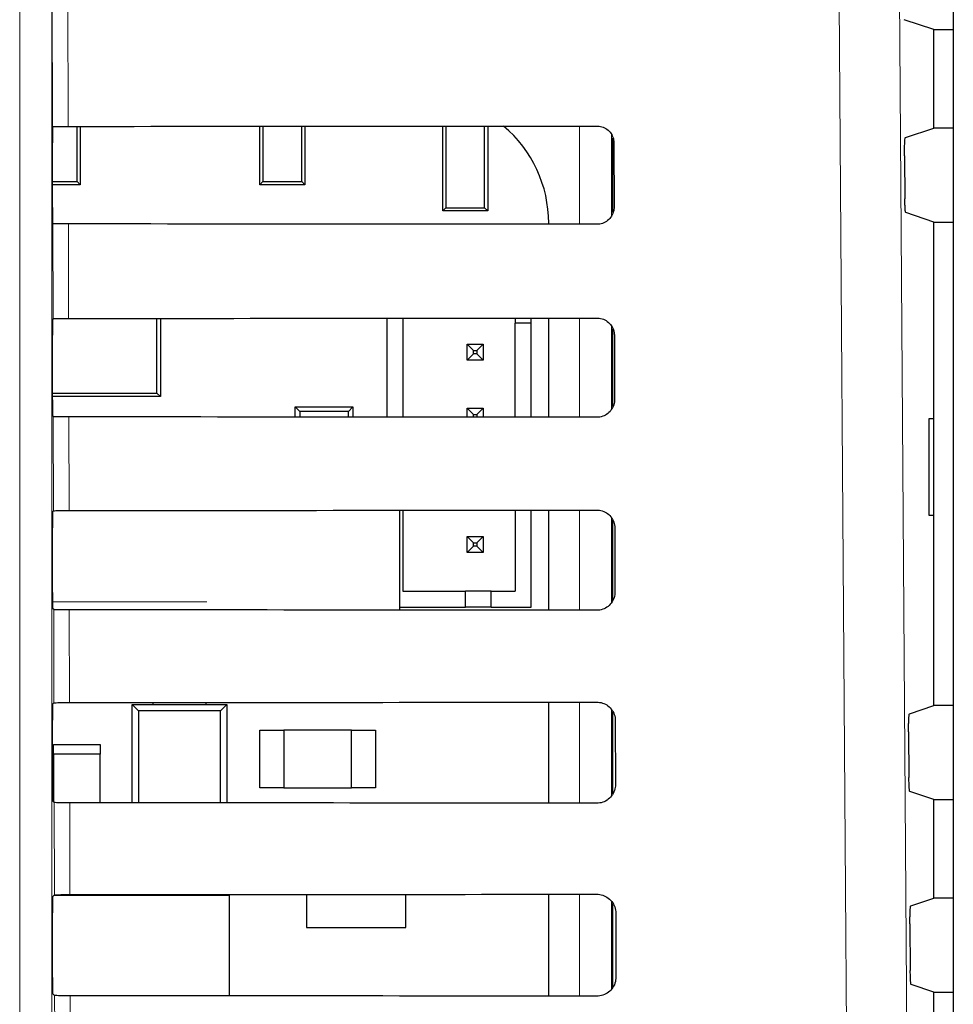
# Model space of a CAD drawing. Header units: millimetres. Extents: x 5 to 418, y 2 to 292.
# Tile 29 of 67: x 84 to 94, y 202 to 213. Entities that reach past the tile are written whole.
import ezdxf

# ---------------------------------------------------------------- set-up
doc = ezdxf.new("R2010")
doc.units = ezdxf.units.MM

msp = doc.modelspace()

# ---------------------------------------------------------------- linework, layer by layer
at = {"color": 7, "linetype": 'Continuous', "lineweight": 18}
for p, q in [((83.9616, 190.6669), (83.9616, 218.5563)), ((84.2949, 218.5563), (84.2949, 190.6669)), ((84.3035, 211.4257), (84.2972, 214.1569)), ((84.4583, 214.179), (84.4648, 211.4286)), ((89.7746, 210.4112), (89.7746, 211.4324)), ((90.1078, 211.3425), (90.1078, 210.499)), ((84.3082, 209.4304), (84.3059, 210.4179)), ((84.4671, 210.415), (84.4694, 209.4333)), ((89.7746, 208.4065), (89.7746, 209.4371)), ((90.1078, 209.3505), (90.1078, 208.4912)), ((84.3129, 207.4351), (84.3106, 208.4132)), ((84.4718, 208.4103), (84.4741, 207.438)), ((89.7746, 206.4018), (89.7746, 207.4418)), ((90.1078, 207.3587), (90.1078, 206.4835)), ((84.3013, 206.4886), (85.9063, 206.4886)), ((84.3175, 205.4398), (84.3153, 206.4085)), ((84.4765, 206.4056), (84.4787, 205.4426)), ((89.7746, 204.3971), (89.7746, 205.4464)), ((90.1078, 205.367), (90.1078, 204.4758)), ((84.3222, 203.4444), (84.32, 204.4038)), ((84.4812, 204.4009), (84.4834, 203.4473)), ((89.7746, 202.3924), (89.7746, 203.4511)), ((90.1078, 203.3754), (90.1078, 202.4683)), ((84.3269, 201.4491), (84.3246, 202.3991)), ((84.4859, 202.3963), (84.4881, 201.452))]:
    msp.add_line(p, q, dxfattribs=at)
at = {"color": 7, "linetype": 'Continuous', "lineweight": 25}
for p, q in [((93.657, 218.1458), (93.657, 148.7099)), ((93.4558, 212.4346), (93.1483, 212.5371)), ((93.4558, 211.4114), (93.4558, 212.4346)), ((93.4558, 212.4346), (93.657, 212.4346)), ((84.3035, 211.4257), (84.3037, 211.4259)), ((84.5568, 210.8553), (84.5568, 211.4287)), ((84.5891, 211.4287), (84.5891, 210.823)), ((86.4558, 210.823), (86.4558, 211.4299)), ((86.4881, 211.4299), (86.4881, 210.8553)), ((86.8902, 210.8553), (86.8902, 211.4302)), ((86.9225, 211.4302), (86.9225, 210.823)), ((88.3558, 210.5497), (88.3558, 211.4313)), ((88.3881, 211.4313), (88.3881, 210.582)), ((88.7902, 210.582), (88.7902, 211.4316)), ((88.8225, 211.4316), (88.8225, 210.5497)), ((93.1593, 211.3126), (93.4558, 211.4114)), ((93.657, 211.4114), (93.4558, 211.4114)), ((84.3008, 210.5868), (84.3008, 211.2592)), ((90.1225, 210.5332), (90.1225, 211.3071)), ((90.1326, 211.2563), (90.1342, 210.5897)), ((93.1507, 211.1238), (93.1539, 210.6769)), ((84.3008, 210.8553), (84.5568, 210.8553)), ((84.5568, 210.8553), (84.5891, 210.823)), ((86.4558, 210.823), (86.4881, 210.8553)), ((86.4881, 210.8553), (86.8902, 210.8553)), ((86.8902, 210.8553), (86.9225, 210.823)), ((84.5891, 210.823), (84.3008, 210.823)), ((86.9225, 210.823), (86.4558, 210.823)), ((88.3558, 210.5497), (88.3881, 210.582)), ((88.8225, 210.5497), (88.3558, 210.5497)), ((88.3881, 210.582), (88.7902, 210.582)), ((88.7902, 210.582), (88.8225, 210.5497)), ((93.4558, 210.4346), (93.1624, 210.5324)), ((84.3059, 210.4179), (84.3036, 210.4201)), ((89.4552, 210.4115), (89.4552, 210.423)), ((93.4558, 205.4114), (93.4558, 210.4346)), ((93.4558, 210.4346), (93.657, 210.4346)), ((84.3036, 209.4259), (84.3082, 209.4304)), ((85.3872, 208.6583), (85.3872, 209.4339)), ((85.4225, 209.4339), (85.4225, 208.623)), ((87.7748, 209.4355), (87.7748, 208.4081)), ((87.9414, 209.4356), (87.9414, 208.408)), ((89.1081, 209.4365), (89.1081, 209.3837)), ((89.2748, 209.3837), (89.2748, 209.4367)), ((89.4552, 208.4068), (89.4552, 209.4368)), ((89.2748, 209.3837), (89.1081, 209.3837)), ((89.1081, 208.4071), (89.1081, 209.3837)), ((89.2748, 208.4069), (89.2748, 209.3837)), ((90.1225, 208.518), (90.1225, 209.3251)), ((84.3008, 208.5868), (84.3008, 209.2592)), ((90.1373, 209.2563), (90.1389, 208.5897)), ((88.6081, 209.1671), (88.6748, 209.1004)), ((88.6081, 209.1671), (88.7748, 209.1671)), ((88.6081, 209.0004), (88.6081, 209.1671)), ((88.6748, 209.0671), (88.6748, 209.1004)), ((88.6748, 209.1004), (88.7081, 209.1004)), ((88.7748, 209.1671), (88.7081, 209.1004)), ((88.7081, 209.1004), (88.7081, 209.0671)), ((88.7748, 209.1671), (88.7748, 209.0004)), ((88.6081, 209.0004), (88.6748, 209.0671)), ((88.7748, 209.0004), (88.6081, 209.0004)), ((88.7081, 209.0671), (88.6748, 209.0671)), ((88.7748, 209.0004), (88.7081, 209.0671)), ((84.3008, 208.6583), (85.3872, 208.6583)), ((85.4225, 208.623), (84.3008, 208.623)), ((85.4225, 208.623), (85.3872, 208.6583)), ((86.8695, 208.4677), (86.8225, 208.5147)), ((86.8225, 208.5147), (87.4225, 208.5147)), ((86.8225, 208.4088), (86.8225, 208.5147)), ((87.4225, 208.5147), (87.3755, 208.4677)), ((87.4225, 208.5147), (87.4225, 208.4084)), ((88.6081, 208.5004), (88.6748, 208.4337)), ((88.6081, 208.5004), (88.7748, 208.5004)), ((88.6081, 208.4075), (88.6081, 208.5004)), ((88.7748, 208.5004), (88.7081, 208.4337)), ((88.7748, 208.5004), (88.7748, 208.4073)), ((84.3106, 208.4132), (84.3036, 208.4201)), ((87.3755, 208.4677), (86.8695, 208.4677)), ((86.8695, 208.4677), (86.8695, 208.4088)), ((87.3755, 208.4084), (87.3755, 208.4677)), ((88.6748, 208.4337), (88.7081, 208.4337)), ((88.6748, 208.4074), (88.6748, 208.4337)), ((88.7081, 208.4337), (88.7081, 208.4074)), ((93.4541, 208.3897), (93.4034, 208.3906)), ((93.4034, 208.3906), (93.4034, 207.3888)), ((93.4541, 207.3896), (93.4541, 208.3897)), ((84.3036, 207.4259), (84.3129, 207.4351)), ((87.9076, 206.4033), (87.9076, 207.4403)), ((87.9414, 207.4403), (87.9414, 206.6004)), ((89.1081, 207.4412), (89.1081, 206.6004)), ((89.2748, 206.4337), (89.2748, 207.4413)), ((89.4552, 206.4021), (89.4552, 207.4415)), ((93.4034, 207.3888), (93.4541, 207.3896)), ((84.3008, 206.5868), (84.3008, 207.2592)), ((90.1225, 206.5032), (90.1225, 207.337)), ((90.142, 207.2563), (90.1436, 206.5897)), ((88.6081, 207.1671), (88.6748, 207.1004)), ((88.6081, 207.1671), (88.7748, 207.1671)), ((88.6081, 207.0004), (88.6081, 207.1671)), ((88.7748, 207.1671), (88.7081, 207.1004)), ((88.7748, 207.1671), (88.7748, 207.0004)), ((88.6081, 207.0004), (88.6748, 207.0671)), ((88.6748, 207.1004), (88.7081, 207.1004)), ((88.6748, 207.0671), (88.6748, 207.1004)), ((88.7081, 207.0671), (88.6748, 207.0671)), ((88.7081, 207.1004), (88.7081, 207.0671)), ((88.7748, 207.0004), (88.7081, 207.0671)), ((88.7748, 207.0004), (88.6081, 207.0004)), ((87.9414, 206.6004), (88.5914, 206.6004)), ((88.5914, 206.4337), (88.5914, 206.6004)), ((88.8581, 206.6004), (88.5914, 206.6004)), ((88.8581, 206.6004), (89.1081, 206.6004)), ((88.8581, 206.4337), (88.8581, 206.6004)), ((87.9076, 206.4337), (88.5914, 206.4337)), ((88.8581, 206.4337), (88.5914, 206.4337)), ((88.8581, 206.4337), (89.2748, 206.4337)), ((84.3153, 206.4085), (84.3036, 206.4201)), ((84.3036, 205.4259), (84.3175, 205.4398)), ((85.1308, 205.423), (85.1966, 205.3572)), ((85.1308, 205.423), (86.1141, 205.423)), ((85.1308, 204.4006), (85.1308, 205.423)), ((85.3475, 205.423), (85.3475, 205.4432)), ((85.8975, 205.423), (85.8975, 205.4435)), ((86.0483, 205.3572), (86.1141, 205.423)), ((86.1141, 205.423), (86.1141, 204.3999)), ((89.4552, 204.3974), (89.4552, 205.4462)), ((93.2015, 205.3267), (93.4558, 205.4114)), ((93.657, 205.4114), (93.4558, 205.4114)), ((85.1966, 205.3572), (85.1966, 204.4005)), ((86.0483, 205.3572), (85.1966, 205.3572)), ((86.0483, 204.4), (86.0483, 205.3572)), ((90.1225, 204.4948), (90.1225, 205.3451)), ((84.3008, 204.5868), (84.3008, 205.2592)), ((90.1467, 205.2563), (90.1482, 204.5897)), ((86.4558, 205.1563), (86.7058, 205.1563)), ((86.4558, 204.5563), (86.4558, 205.1563)), ((86.7058, 205.1563), (86.7058, 204.5563)), ((87.4058, 205.1563), (86.7058, 205.1563)), ((87.4058, 205.1563), (87.6558, 205.1563)), ((87.4058, 204.5563), (87.4058, 205.1563)), ((87.6558, 205.1563), (87.6558, 204.5563)), ((93.1929, 205.1379), (93.1963, 204.6628)), ((84.3141, 204.9063), (84.3141, 205.0063)), ((84.3141, 205.0063), (84.7975, 205.0063)), ((84.7975, 205.0063), (84.7975, 204.9063)), ((84.3141, 204.9063), (84.3141, 204.4096)), ((84.7975, 204.9063), (84.3141, 204.9063)), ((84.7975, 204.4008), (84.7975, 204.9063)), ((86.7058, 204.5563), (86.4558, 204.5563)), ((86.7058, 204.5563), (87.4058, 204.5563)), ((87.6558, 204.5563), (87.4058, 204.5563)), ((93.4558, 204.4346), (93.2048, 204.5182)), ((84.32, 204.4038), (84.3036, 204.4201)), ((93.4558, 203.4114), (93.4558, 204.4346)), ((93.4558, 204.4346), (93.657, 204.4346)), ((84.3036, 203.4259), (84.3222, 203.4444)), ((86.1391, 203.4397), (84.3175, 203.4397)), ((86.1391, 202.3952), (86.1391, 203.4397)), ((86.9391, 203.4489), (86.9391, 203.1063)), ((87.9725, 203.1063), (87.9725, 203.4496)), ((89.4552, 202.3927), (89.4552, 203.4508)), ((93.2155, 203.3313), (93.4558, 203.4114)), ((93.657, 203.4114), (93.4558, 203.4114)), ((84.3008, 202.5868), (84.3008, 203.2592)), ((90.1225, 202.4871), (90.1225, 203.3533)), ((90.1514, 203.2563), (90.1529, 202.5897)), ((86.9391, 203.1063), (87.9725, 203.1063)), ((93.207, 203.1426), (93.2104, 202.6581)), ((93.4558, 202.4346), (93.2189, 202.5135)), ((84.3246, 202.3991), (84.3036, 202.4201)), ((93.4558, 201.4114), (93.4558, 202.4346)), ((93.4558, 202.4346), (93.657, 202.4346))]:
    msp.add_line(p, q, dxfattribs=at)
at = {"color": 7, "linetype": 'Continuous', "lineweight": 18, "flags": 128}
for points in [[(93.0893, 214.2674), (93.1724, 202.4693), (93.2555, 190.6797)], [(92.6281, 190.5913), (92.6187, 191.9127), (92.5813, 197.1983), (92.4612, 214.179)]]:
    msp.add_lwpolyline(points, dxfattribs=at)
at = {"color": 7, "linetype": 'Continuous', "lineweight": 25}
msp.add_arc((88.1335, 210.423), 1.3217, 0, 49.75074, dxfattribs=at)
for centre, major_axis, start_param, end_param in [((84.3037, 211.2592), (0, 0.1667), 0.0529039, 1.5707963), ((73.4558, 217.2509), (333.7376, 0), 4.7453818, 4.7618492), ((84.3037, 210.5868), (0, 0.1667), 1.5707963, 3.1241394), ((73.4558, 204.6223), (332.0478, 0), 1.5210842, 1.5376284), ((84.3037, 209.2592), (0, 0.1667), 0.0174533, 1.5707963), ((73.4558, 215.2509), (333.47, 0), 4.7454223, 4.7618889), ((84.3037, 208.5868), (0, 0.1667), 1.5707963, 3.1241394), ((73.4558, 202.6222), (331.7802, 0), 1.5210441, 1.5375875), ((84.3037, 207.2592), (0, 0.1667), 0.0174533, 1.5707963), ((73.4558, 213.2509), (333.2024, 0), 4.7454628, 4.7619287), ((84.3037, 206.5868), (0, 0.1667), 1.5707963, 3.1241394), ((73.4558, 200.6222), (331.5126, 0), 1.5210039, 1.5375466), ((84.3037, 205.2592), (0, 0.1667), 0.0174533, 1.5707963), ((73.4558, 211.2509), (332.9347, 0), 4.7455034, 4.7619686), ((84.3037, 204.5868), (0, 0.1667), 1.5707963, 3.1241394), ((73.4558, 198.6222), (331.245, 0), 1.5209636, 1.5375056), ((84.3037, 203.2592), (0, 0.1667), 0.0174533, 1.5707963), ((73.4558, 209.2508), (332.6671, 0), 4.7455441, 4.7620085), ((84.3037, 202.5868), (0, 0.1667), 1.5707963, 3.1241394), ((73.4558, 196.6222), (330.9774, 0), 1.5209233, 1.5374645)]:
    msp.add_ellipse(centre, major_axis=major_axis, ratio=0.0174551, start_param=start_param, end_param=end_param, dxfattribs=at)
for points, knots in [([(84.3037, 211.4259), (84.3061, 211.4262), (84.3112, 211.4268), (84.34, 211.4276), (84.3834, 211.4283), (84.4279, 211.4286), (84.4556, 211.4286), (84.4648, 211.4286)], [0, 0, 0, 0, 0.2052588, 0.4341811, 0.6624014, 0.8891626, 1, 1, 1, 1]), ([(89.9558, 211.4326), (89.9633, 211.4323), (89.9905, 211.4313), (90.0362, 211.4169), (90.0848, 211.3817), (90.1191, 211.3319), (90.1317, 211.2874), (90.1325, 211.2619), (90.1326, 211.2563)], [0, 0, 0, 0, 0.0812528, 0.2934296, 0.5069011, 0.7224904, 0.9396889, 1, 1, 1, 1]), ([(93.1507, 211.1238), (93.1507, 211.1425), (93.1506, 211.18), (93.1518, 211.2331), (93.1537, 211.2759), (93.1563, 211.3059), (93.1583, 211.3104), (93.1593, 211.3126)], [0, 0, 0, 0, 0.198384, 0.3967568, 0.5954998, 0.7953107, 1, 1, 1, 1]), ([(93.1624, 210.5324), (93.1614, 210.5345), (93.1595, 210.5389), (93.1568, 210.5688), (93.1549, 210.6121), (93.1541, 210.6513), (93.1539, 210.6734), (93.1539, 210.6769)], [0, 0, 0, 0, 0.239263, 0.4785504, 0.7171327, 0.9542801, 1, 1, 1, 1]), ([(90.1342, 210.5897), (90.1339, 210.5817), (90.1328, 210.5537), (90.1177, 210.5068), (90.0812, 210.4577), (90.0306, 210.4238), (89.9861, 210.4118), (89.9611, 210.4112), (89.9558, 210.411)], [0, 0, 0, 0, 0.0857051, 0.3026079, 0.518156, 0.7315729, 0.9434386, 1, 1, 1, 1]), ([(84.4671, 210.415), (84.4486, 210.415), (84.4116, 210.4151), (84.3629, 210.4157), (84.3265, 210.4164), (84.3087, 210.4172), (84.3066, 210.4177), (84.3059, 210.4179)], [0, 0, 0, 0, 0.2187771, 0.43751, 0.6574786, 0.8798632, 1, 1, 1, 1]), ([(84.3082, 209.4304), (84.3104, 209.4308), (84.3148, 209.4314), (84.3447, 209.4323), (84.388, 209.4329), (84.4325, 209.4332), (84.4603, 209.4333), (84.4694, 209.4333)], [0, 0, 0, 0, 0.2236181, 0.4472597, 0.6702154, 0.8917458, 1, 1, 1, 1]), ([(89.9558, 209.4373), (89.9639, 209.4369), (89.9921, 209.4358), (90.0393, 209.4207), (90.089, 209.3843), (90.1239, 209.333), (90.1364, 209.2875), (90.1372, 209.2617), (90.1373, 209.2563)], [0, 0, 0, 0, 0.0847194, 0.2969209, 0.5104279, 0.7260526, 0.9432708, 1, 1, 1, 1]), ([(90.1389, 208.5897), (90.1385, 208.5812), (90.1374, 208.5521), (90.1215, 208.5037), (90.0838, 208.4535), (90.0317, 208.419), (89.9863, 208.4071), (89.9609, 208.4065), (89.9558, 208.4063)], [0, 0, 0, 0, 0.0890994, 0.3059785, 0.521493, 0.7348782, 0.9467284, 1, 1, 1, 1]), ([(84.4718, 208.4103), (84.4533, 208.4104), (84.4162, 208.4104), (84.3676, 208.411), (84.3312, 208.4117), (84.3134, 208.4125), (84.3113, 208.413), (84.3106, 208.4132)], [0, 0, 0, 0, 0.2187831, 0.4375218, 0.6574965, 0.8798873, 1, 1, 1, 1]), ([(84.3129, 207.4351), (84.3151, 207.4354), (84.3194, 207.4361), (84.3494, 207.437), (84.3927, 207.4376), (84.4372, 207.4379), (84.465, 207.438), (84.4741, 207.438)], [0, 0, 0, 0, 0.22362406, 0.44727153, 0.67023317, 0.89176936, 1, 1, 1, 1]), ([(89.9558, 207.4419), (89.9644, 207.4416), (89.9937, 207.4404), (90.0423, 207.4245), (90.0931, 207.3868), (90.1286, 207.3341), (90.1411, 207.2877), (90.1418, 207.2615), (90.142, 207.2563)], [0, 0, 0, 0, 0.08800802, 0.30023343, 0.51377452, 0.72943297, 0.94666984, 1, 1, 1, 1]), ([(90.1436, 206.5897), (90.1432, 206.5807), (90.1419, 206.5505), (90.1253, 206.5007), (90.0864, 206.4494), (90.0328, 206.4143), (89.9865, 206.4024), (89.9607, 206.4018), (89.9558, 206.4017)], [0, 0, 0, 0, 0.0923202, 0.3091766, 0.5246593, 0.7380145, 0.9498505, 1, 1, 1, 1]), ([(84.4765, 206.4056), (84.458, 206.4057), (84.4209, 206.4058), (84.3723, 206.4063), (84.3359, 206.407), (84.3181, 206.4078), (84.316, 206.4083), (84.3153, 206.4085)], [0, 0, 0, 0, 0.21878901, 0.43753372, 0.65751448, 0.87991149, 1, 1, 1, 1]), ([(84.3175, 205.4398), (84.3197, 205.4401), (84.3241, 205.4407), (84.354, 205.4416), (84.3974, 205.4423), (84.4418, 205.4426), (84.4696, 205.4426), (84.4787, 205.4426)], [0, 0, 0, 0, 0.22363, 0.4472834, 0.6702509, 0.891793, 1, 1, 1, 1]), ([(89.9558, 205.4466), (89.9649, 205.4462), (89.9952, 205.4449), (90.0453, 205.4283), (90.0972, 205.3894), (90.1334, 205.3352), (90.1458, 205.2878), (90.1465, 205.2613), (90.1467, 205.2563)], [0, 0, 0, 0, 0.091132, 0.3033806, 0.5169544, 0.7326451, 0.9498996, 1, 1, 1, 1]), ([(93.1929, 205.1379), (93.1929, 205.1566), (93.1928, 205.194), (93.1939, 205.2471), (93.1959, 205.29), (93.1985, 205.32), (93.2005, 205.3244), (93.2015, 205.3267)], [0, 0, 0, 0, 0.1983758, 0.3967405, 0.5954771, 0.7952868, 1, 1, 1, 1]), ([(90.1482, 204.5897), (90.1478, 204.5801), (90.1465, 204.5489), (90.1291, 204.4977), (90.089, 204.4453), (90.0338, 204.4095), (89.9866, 204.3977), (89.9606, 204.3971), (89.9558, 204.397)], [0, 0, 0, 0, 0.0953804, 0.3122153, 0.5276676, 0.7409947, 0.9528176, 1, 1, 1, 1]), ([(93.2048, 204.5182), (93.2038, 204.5204), (93.2018, 204.5248), (93.1992, 204.5547), (93.1973, 204.598), (93.1965, 204.6372), (93.1963, 204.6592), (93.1963, 204.6628)], [0, 0, 0, 0, 0.2392719, 0.4785682, 0.717156, 0.9543017, 1, 1, 1, 1]), ([(84.4812, 204.4009), (84.4626, 204.401), (84.4256, 204.4011), (84.377, 204.4016), (84.3406, 204.4024), (84.3227, 204.4031), (84.3207, 204.4037), (84.32, 204.4038)], [0, 0, 0, 0, 0.218795, 0.4375456, 0.6575325, 0.8799357, 1, 1, 1, 1]), ([(84.3222, 203.4444), (84.3244, 203.4448), (84.3288, 203.4454), (84.3587, 203.4463), (84.402, 203.4469), (84.4465, 203.4472), (84.4743, 203.4473), (84.4834, 203.4473)], [0, 0, 0, 0, 0.2236359, 0.4472952, 0.6702687, 0.8918166, 1, 1, 1, 1]), ([(89.9558, 203.4513), (89.9654, 203.4508), (89.9968, 203.4494), (90.0483, 203.4321), (90.1013, 203.392), (90.1381, 203.3362), (90.1506, 203.288), (90.1512, 203.2611), (90.1514, 203.2563)], [0, 0, 0, 0, 0.0941035, 0.3063745, 0.5199798, 0.7357013, 0.9529725, 1, 1, 1, 1]), ([(93.207, 203.1426), (93.2069, 203.1613), (93.2069, 203.1987), (93.208, 203.2518), (93.2099, 203.2946), (93.2125, 203.3246), (93.2145, 203.3291), (93.2155, 203.3313)], [0, 0, 0, 0, 0.1983731, 0.396735, 0.5954695, 0.7952788, 1, 1, 1, 1]), ([(93.2189, 202.5135), (93.2179, 202.5157), (93.216, 202.5201), (93.2134, 202.55), (93.2114, 202.5933), (93.2106, 202.6325), (93.2104, 202.6545), (93.2104, 202.6581)], [0, 0, 0, 0, 0.2392748, 0.4785741, 0.7171638, 0.954309, 1, 1, 1, 1]), ([(90.1529, 202.5897), (90.1525, 202.5796), (90.151, 202.5474), (90.1329, 202.4946), (90.0916, 202.4411), (90.0349, 202.4048), (89.9868, 202.3929), (89.9604, 202.3924), (89.9558, 202.3923)], [0, 0, 0, 0, 0.09829199, 0.31510617, 0.53052973, 0.74383015, 0.95564097, 1, 1, 1, 1]), ([(84.4859, 202.3963), (84.4673, 202.3963), (84.4303, 202.3964), (84.3816, 202.3969), (84.3453, 202.3977), (84.3274, 202.3985), (84.3254, 202.399), (84.3246, 202.3991)], [0, 0, 0, 0, 0.2188009, 0.4375576, 0.6575505, 0.87996, 1, 1, 1, 1])]:
    msp.add_open_spline(points, degree=3, knots=knots, dxfattribs=at)

doc.saveas('drawing.dxf')
